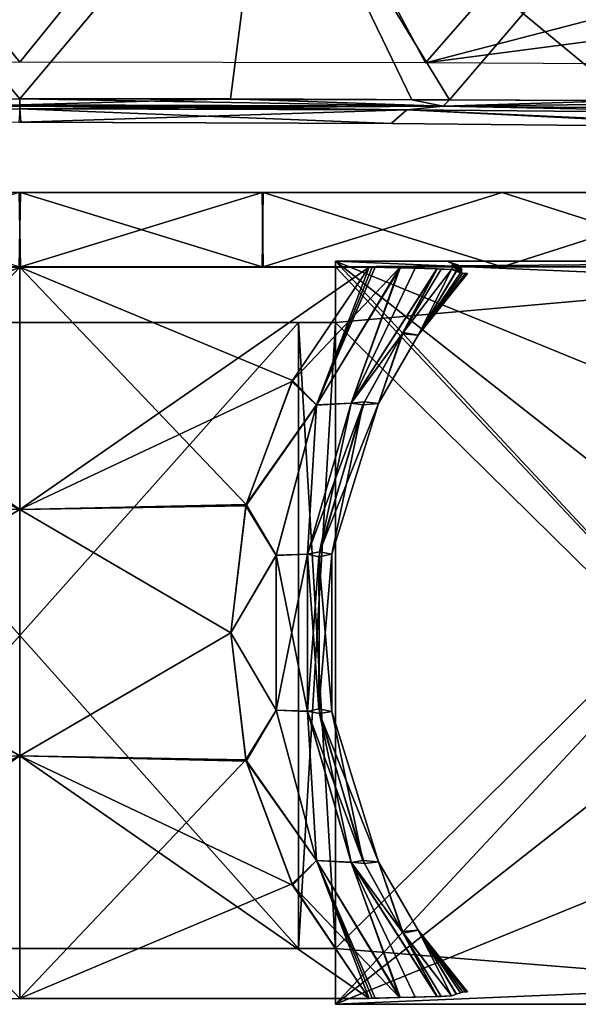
# Model space of a CAD drawing. Header units: millimetres. Extents: x -229 to 223, y -69 to 475.
# Tile 15 of 92: x 0 to 30, y -40 to 13. Entities that reach past the tile are written whole.
import ezdxf

# ---------------------------------------------------------------- set-up
doc = ezdxf.new("R2010")
doc.units = ezdxf.units.MM
doc.header["$LTSCALE"] = 65.185185
for name, color, linetype in [('1', 7, 'CONTINUOUS'), ('11', 7, 'CONTINUOUS'), ('118', 7, 'CONTINUOUS'), ('12', 7, 'CONTINUOUS'), ('138', 7, 'CONTINUOUS'), ('139', 7, 'CONTINUOUS'), ('152', 7, 'CONTINUOUS'), ('171', 7, 'CONTINUOUS'), ('189', 7, 'CONTINUOUS'), ('192', 7, 'CONTINUOUS'), ('193', 7, 'CONTINUOUS'), ('2', 7, 'CONTINUOUS'), ('24', 7, 'CONTINUOUS'), ('25', 7, 'CONTINUOUS'), ('26', 7, 'CONTINUOUS'), ('27', 7, 'CONTINUOUS'), ('28', 7, 'CONTINUOUS'), ('29', 7, 'CONTINUOUS'), ('3', 7, 'CONTINUOUS'), ('30', 7, 'CONTINUOUS'), ('31', 7, 'CONTINUOUS'), ('4', 7, 'CONTINUOUS')]:
    doc.layers.add(name, color=color, linetype=linetype)

msp = doc.modelspace()

# ---------------------------------------------------------------- linework, layer by layer
at = {"layer": '1', "color": 7, "linetype": 'Continuous'}
for points in [[(-107.704, 0, -13.117), (108.5, 0), (-108.5, 0), (-107.704, 0, -13.117)], [(-108.5, 0), (108.5, 0), (107.704, 0, 13.117), (-108.5, 0)], [(-107.707, 0, 13.09), (-108.5, 0), (107.704, 0, 13.117), (-107.707, 0, 13.09)], [(-105.341, 0, 25.988), (-107.707, 0, 13.09), (107.704, 0, 13.117), (-105.341, 0, 25.988)], [(107.707, 0, -13.09), (108.5, 0), (-107.704, 0, -13.117), (107.707, 0, -13.09)], [(105.341, 0, -25.988), (107.707, 0, -13.09), (-107.704, 0, -13.117), (105.341, 0, -25.988)], [(-105.327, 0, -26.043), (105.341, 0, -25.988), (-107.704, 0, -13.117), (-105.327, 0, -26.043)], [(-96.071, 0, 50.424), (-105.341, 0, 25.988), (101.409, 0, 38.577), (-96.071, 0, 50.424)], [(101.409, 0, 38.577), (-105.341, 0, 25.988), (105.327, 0, 26.043), (101.409, 0, 38.577)], [(105.327, 0, 26.043), (-105.341, 0, 25.988), (107.704, 0, 13.117), (105.327, 0, 26.043)], [(-101.409, 0, -38.577), (105.341, 0, -25.988), (-105.327, 0, -26.043), (-101.409, 0, -38.577)], [(96.071, 0, -50.424), (105.341, 0, -25.988), (-101.409, 0, -38.577), (96.071, 0, -50.424)], [(-96.024, 0, -50.513), (96.071, 0, -50.424), (-101.409, 0, -38.577), (-96.024, 0, -50.513)], [(-81.22, 0, 71.94), (-96.071, 0, 50.424), (96.024, 0, 50.513), (-81.22, 0, 71.94)], [(96.024, 0, 50.513), (-96.071, 0, 50.424), (101.409, 0, 38.577), (96.024, 0, 50.513)], [(81.22, 0, -71.94), (96.071, 0, -50.424), (-96.024, 0, -50.513), (81.22, 0, -71.94)], [(-81.161, 0, -72.007), (81.22, 0, -71.94), (-96.024, 0, -50.513), (-81.161, 0, -72.007)], [(-61.642, 0, 89.289), (-81.22, 0, 71.94), (81.161, 0, 72.007), (-61.642, 0, 89.289)], [(81.161, 0, 72.007), (-81.22, 0, 71.94), (96.024, 0, 50.513), (81.161, 0, 72.007)], [(61.642, 0, -89.289), (81.22, 0, -71.94), (-81.161, 0, -72.007), (61.642, 0, -89.289)], [(-61.604, 0, -89.315), (61.642, 0, -89.289), (-81.161, 0, -72.007), (-61.604, 0, -89.315)], [(-38.482, 0, 101.446), (-61.642, 0, 89.289), (38.486, 0, 101.445), (-38.482, 0, 101.446)], [(38.486, 0, 101.445), (-61.642, 0, 89.289), (61.604, 0, 89.315), (38.486, 0, 101.445)], [(61.604, 0, 89.315), (-61.642, 0, 89.289), (81.161, 0, 72.007), (61.604, 0, 89.315)], [(-38.486, 0, -101.445), (61.642, 0, -89.289), (-61.604, 0, -89.315), (-38.486, 0, -101.445)], [(38.482, 0, -101.446), (61.642, 0, -89.289), (-38.486, 0, -101.445), (38.482, 0, -101.446)], [(-13.108, 0, -107.705), (38.482, 0, -101.446), (-38.486, 0, -101.445), (-13.108, 0, -107.705)], [(-25.952, 0, 105.35), (-38.482, 0, 101.446), (13.108, 0, 107.705), (-25.952, 0, 105.35)], [(13.108, 0, 107.705), (-38.482, 0, 101.446), (38.486, 0, 101.445), (13.108, 0, 107.705)], [(-13.048, 0, 107.712), (-25.952, 0, 105.35), (13.108, 0, 107.705), (-13.048, 0, 107.712)], [(25.952, 0, -105.35), (38.482, 0, -101.446), (-13.108, 0, -107.705), (25.952, 0, -105.35)], [(13.048, 0, -107.712), (25.952, 0, -105.35), (-13.108, 0, -107.705), (13.048, 0, -107.712)], [(-0.035, 0, -108.499), (13.048, 0, -107.712), (-13.108, 0, -107.705), (-0.035, 0, -108.499)], [(0.035, 0, 108.499), (-13.048, 0, 107.712), (13.108, 0, 107.705), (0.035, 0, 108.499)]]:
    msp.add_3dface(points, dxfattribs=at)
at = {"layer": '11', "color": 7, "linetype": 'Continuous'}
for points in [[(17, -39.7, -82.75), (17, -36.7, -82.75), (54.25, 0.3, -82.75), (17, -39.7, -82.75)], [(54.25, 0.3, -82.75), (17, -36.7, -82.75), (17, -3, -82.75), (54.25, 0.3, -82.75)], [(50.464, -13.37, -82.75), (17, -39.7, -82.75), (54.25, 0.3, -82.75), (50.464, -13.37, -82.75)], [(17, 0.3, -82.75), (54.25, 0.3, -82.75), (17, 0, -82.75), (17, 0.3, -82.75)], [(17, 0, -82.75), (54.25, 0.3, -82.75), (17, -3, -82.75), (17, 0, -82.75)], [(15, -36.7, -82.75), (-15, -36.7, -82.75), (15, -3, -82.75), (15, -36.7, -82.75)], [(15, -3, -82.75), (-15, -36.7, -82.75), (-15, -3, -82.75), (15, -3, -82.75)], [(17, -36.7, -82.75), (15, -36.7, -82.75), (17, -3, -82.75), (17, -36.7, -82.75)], [(17, -3, -82.75), (15, -36.7, -82.75), (15, -3, -82.75), (17, -3, -82.75)], [(50.464, -26.03, -82.75), (17, -39.7, -82.75), (50.464, -13.37, -82.75), (50.464, -26.03, -82.75)], [(54.25, -38.107, -82.75), (17, -39.7, -82.75), (50.464, -26.03, -82.75), (54.25, -38.107, -82.75)], [(54.25, -39.7, -82.75), (17, -39.7, -82.75), (54.25, -38.107, -82.75), (54.25, -39.7, -82.75)]]:
    msp.add_3dface(points, dxfattribs=at)
at = {"layer": '118', "color": 7, "linetype": 'Continuous'}
for points in [[(13.387, 24.951, 127.014), (32.762, 8.948, 104.525), (39.78, 28.465, 124.192), (13.387, 24.951, 127.014)], [(-13.388, 24.951, 127.014), (-0.001, 9.042, 109.586), (13.387, 24.951, 127.014), (-13.388, 24.951, 127.014)], [(-0.001, 9.042, 109.586), (21.107, 8.982, 107.468), (13.387, 24.951, 127.014), (-0.001, 9.042, 109.586)], [(21.107, 8.982, 107.468), (32.762, 8.948, 104.525), (13.387, 24.951, 127.014), (21.107, 8.982, 107.468)]]:
    msp.add_3dface(points, dxfattribs=at)
at = {"layer": '12', "color": 7, "linetype": 'Continuous'}
for points in [[(17, 0.3, 82.75), (17, 0, 82.75), (54.25, -39.7, 82.75), (17, 0.3, 82.75)], [(54.25, 0.3, 82.75), (17, 0.3, 82.75), (54.25, -1.293, 82.75), (54.25, 0.3, 82.75)], [(54.25, -1.293, 82.75), (17, 0.3, 82.75), (50.464, -13.37, 82.75), (54.25, -1.293, 82.75)], [(50.464, -13.37, 82.75), (17, 0.3, 82.75), (50.464, -26.03, 82.75), (50.464, -13.37, 82.75)], [(50.464, -26.03, 82.75), (17, 0.3, 82.75), (54.25, -39.7, 82.75), (50.464, -26.03, 82.75)], [(17, 0, 82.75), (17, -3, 82.75), (54.25, -39.7, 82.75), (17, 0, 82.75)], [(15, -3, 82.75), (-15, -3, 82.75), (15, -36.7, 82.75), (15, -3, 82.75)], [(15, -36.7, 82.75), (-15, -3, 82.75), (-15, -36.7, 82.75), (15, -36.7, 82.75)], [(17, -3, 82.75), (15, -3, 82.75), (17, -36.7, 82.75), (17, -3, 82.75)], [(17, -36.7, 82.75), (15, -3, 82.75), (15, -36.7, 82.75), (17, -36.7, 82.75)], [(54.25, -39.7, 82.75), (17, -3, 82.75), (17, -36.7, 82.75), (54.25, -39.7, 82.75)], [(17, -39.7, 82.75), (54.25, -39.7, 82.75), (17, -36.7, 82.75), (17, -39.7, 82.75)]]:
    msp.add_3dface(points, dxfattribs=at)
at = {"layer": '138', "color": 7, "linetype": 'Continuous'}
for points in [[(-0.055, 7.783, 82.64), (20.027, 7.715, 80.209), (-0.001, 8.499, 108.27), (-0.055, 7.783, 82.64)], [(-0.001, 8.499, 108.27), (20.027, 7.715, 80.209), (20.837, 8.441, 106.173), (-0.001, 8.499, 108.27)], [(20.027, 7.715, 80.209), (39.635, 7.515, 73.021), (20.837, 8.441, 106.173), (20.027, 7.715, 80.209)], [(40.716, 7.504, 72.632), (41.857, 7.5, 72.5), (20.837, 8.441, 106.173), (40.716, 7.504, 72.632)], [(20.837, 8.441, 106.173), (41.857, 7.5, 72.5), (42.595, 8.254, 99.49), (20.837, 8.441, 106.173)], [(39.635, 7.515, 73.021), (40.716, 7.504, 72.632), (20.837, 8.441, 106.173), (39.635, 7.515, 73.021)]]:
    msp.add_3dface(points, dxfattribs=at)
at = {"layer": '139', "color": 7, "linetype": 'Continuous'}
for points in [[(21.107, 8.982, 107.468), (-0.001, 9.042, 109.586), (22.783, 8.636, 106.622), (21.107, 8.982, 107.468)], [(-0.001, 9.042, 109.586), (-0.001, 8.706, 109.101), (22.783, 8.636, 106.622), (-0.001, 9.042, 109.586)], [(-0.001, 8.65, 108.979), (20.837, 8.441, 106.173), (-0.001, 8.706, 109.101), (-0.001, 8.65, 108.979)], [(-0.001, 8.706, 109.101), (20.837, 8.441, 106.173), (22.783, 8.636, 106.622), (-0.001, 8.706, 109.101)], [(-0.001, 8.499, 108.27), (20.837, 8.441, 106.173), (-0.001, 8.65, 108.979), (-0.001, 8.499, 108.27)], [(20.837, 8.441, 106.173), (42.595, 8.254, 99.49), (22.783, 8.636, 106.622), (20.837, 8.441, 106.173)], [(32.762, 8.948, 104.525), (21.107, 8.982, 107.468), (22.783, 8.636, 106.622), (32.762, 8.948, 104.525)], [(32.762, 8.948, 104.525), (22.783, 8.636, 106.622), (44.58, 8.438, 99.552), (32.762, 8.948, 104.525)], [(22.783, 8.636, 106.622), (42.595, 8.254, 99.49), (44.58, 8.438, 99.552), (22.783, 8.636, 106.622)]]:
    msp.add_3dface(points, dxfattribs=at)
at = {"layer": '152', "color": 7, "linetype": 'Continuous'}
for points in [[(39.097, 30.732, 122.513), (21.831, 10.968, 105.163), (13.158, 27.273, 125.289), (39.097, 30.732, 122.513)], [(42.569, 16.376, 104.489), (21.831, 10.968, 105.163), (39.097, 30.732, 122.513), (42.569, 16.376, 104.489)], [(0, 11.01, 107.445), (-21.82, 10.968, 105.166), (-13.158, 27.273, 125.289), (0, 11.01, 107.445)], [(13.158, 27.273, 125.289), (0, 11.01, 107.445), (-13.158, 27.273, 125.289), (13.158, 27.273, 125.289)], [(21.831, 10.968, 105.163), (0, 11.01, 107.445), (13.158, 27.273, 125.289), (21.831, 10.968, 105.163)], [(42.674, 13.699, 101.613), (21.831, 10.968, 105.163), (42.569, 16.376, 104.489), (42.674, 13.699, 101.613)], [(44, 10.847, 98.126), (21.831, 10.968, 105.163), (42.674, 13.699, 101.613), (44, 10.847, 98.126)]]:
    msp.add_3dface(points, dxfattribs=at)
at = {"layer": '171', "color": 7, "linetype": 'Continuous'}
for points in [[(39.781, 28.465, -124.192), (23.122, 8.979, -107.053), (13.388, 24.951, -127.014), (39.781, 28.465, -124.192)], [(44.473, 8.883, -100.24), (23.122, 8.979, -107.053), (39.781, 28.465, -124.192), (44.473, 8.883, -100.24)], [(0.001, 9.042, -109.586), (-21.107, 8.982, -107.468), (-13.387, 24.951, -127.014), (0.001, 9.042, -109.586)], [(13.388, 24.951, -127.014), (0.001, 9.042, -109.586), (-13.387, 24.951, -127.014), (13.388, 24.951, -127.014)], [(11.334, 9.036, -108.988), (0.001, 9.042, -109.586), (13.388, 24.951, -127.014), (11.334, 9.036, -108.988)], [(23.122, 8.979, -107.053), (11.334, 9.036, -108.988), (13.388, 24.951, -127.014), (23.122, 8.979, -107.053)]]:
    msp.add_3dface(points, dxfattribs=at)
at = {"layer": '189', "color": 7, "linetype": 'Continuous'}
for points in [[(0.001, 8.499, -108.27), (-20.027, 7.715, -80.209), (-20.837, 8.441, -106.173), (0.001, 8.499, -108.27)], [(0.055, 7.783, -82.64), (-20.027, 7.715, -80.209), (0.001, 8.499, -108.27), (0.055, 7.783, -82.64)], [(20.827, 8.441, -106.176), (0.055, 7.783, -82.64), (0.001, 8.499, -108.27), (20.827, 8.441, -106.176)], [(19.983, 7.716, -80.217), (0.055, 7.783, -82.64), (20.827, 8.441, -106.176), (19.983, 7.716, -80.217)], [(39.635, 7.515, -73.021), (19.983, 7.716, -80.217), (20.827, 8.441, -106.176), (39.635, 7.515, -73.021)], [(42.585, 8.254, -99.495), (39.635, 7.515, -73.021), (20.827, 8.441, -106.176), (42.585, 8.254, -99.495)]]:
    msp.add_3dface(points, dxfattribs=at)
at = {"layer": '192', "color": 7, "linetype": 'Continuous'}
for points in [[(-21.107, 8.982, -107.468), (0.001, 9.042, -109.586), (-22.783, 8.636, -106.622), (-21.107, 8.982, -107.468)], [(0.001, 9.042, -109.586), (0.001, 8.706, -109.101), (-22.783, 8.636, -106.622), (0.001, 9.042, -109.586)], [(0.001, 8.706, -109.101), (-20.837, 8.441, -106.173), (-22.783, 8.636, -106.622), (0.001, 8.706, -109.101)], [(0.001, 8.65, -108.979), (-20.837, 8.441, -106.173), (0.001, 8.706, -109.101), (0.001, 8.65, -108.979)], [(0.001, 8.499, -108.27), (-20.837, 8.441, -106.173), (0.001, 8.65, -108.979), (0.001, 8.499, -108.27)]]:
    msp.add_3dface(points, dxfattribs=at)
at = {"layer": '193', "color": 7, "linetype": 'Continuous'}
for points in [[(0.001, 9.042, -109.586), (11.334, 9.036, -108.988), (0.001, 8.706, -109.101), (0.001, 9.042, -109.586)], [(0.001, 8.706, -109.101), (11.334, 9.036, -108.988), (22.786, 8.636, -106.621), (0.001, 8.706, -109.101)], [(11.334, 9.036, -108.988), (23.122, 8.979, -107.053), (22.786, 8.636, -106.621), (11.334, 9.036, -108.988)], [(0.001, 8.65, -108.979), (0.001, 8.706, -109.101), (22.786, 8.636, -106.621), (0.001, 8.65, -108.979)], [(0.001, 8.499, -108.27), (0.001, 8.65, -108.979), (22.786, 8.636, -106.621), (0.001, 8.499, -108.27)], [(20.827, 8.441, -106.176), (0.001, 8.499, -108.27), (22.786, 8.636, -106.621), (20.827, 8.441, -106.176)], [(42.585, 8.254, -99.495), (20.827, 8.441, -106.176), (22.786, 8.636, -106.621), (42.585, 8.254, -99.495)], [(23.122, 8.979, -107.053), (44.473, 8.883, -100.24), (22.786, 8.636, -106.621), (23.122, 8.979, -107.053)], [(22.786, 8.636, -106.621), (44.473, 8.883, -100.24), (44.582, 8.439, -99.552), (22.786, 8.636, -106.621)], [(42.585, 8.254, -99.495), (22.786, 8.636, -106.621), (44.582, 8.439, -99.552), (42.585, 8.254, -99.495)]]:
    msp.add_3dface(points, dxfattribs=at)
at = {"layer": '2', "color": 7, "linetype": 'Continuous'}
for points in [[(0.035, 4, -108.499), (-0.035, 0, -108.499), (-13.048, 4, -107.712), (0.035, 4, -108.499)], [(13.048, 0, -107.712), (-0.035, 0, -108.499), (0.035, 4, -108.499), (13.048, 0, -107.712)], [(13.108, 4, -107.705), (13.048, 0, -107.712), (0.035, 4, -108.499), (13.108, 4, -107.705)], [(25.952, 0, -105.35), (13.048, 0, -107.712), (13.108, 4, -107.705), (25.952, 0, -105.35)], [(38.486, 4, -101.445), (25.952, 0, -105.35), (13.108, 4, -107.705), (38.486, 4, -101.445)], [(38.482, 0, -101.446), (25.952, 0, -105.35), (38.486, 4, -101.445), (38.482, 0, -101.446)]]:
    msp.add_3dface(points, dxfattribs=at)
at = {"layer": '24', "color": 7, "linetype": 'Continuous'}
for points in [[(-14.651, -6.186, -103.957), (-18.8, -0.021, -104.711), (0, -13.071, -104.05), (-14.651, -6.186, -103.957)], [(0, -13.071, -104.05), (-18.8, -0.021, -104.711), (0, -0.021, -106.384), (0, -13.071, -104.05)], [(0, -13.071, -104.05), (0, -0.021, -106.384), (12.187, -12.791, -103.36), (0, -13.071, -104.05)], [(0, -0.021, -106.384), (18.8, -0.021, -104.711), (14.684, -6.122, -103.964), (0, -0.021, -106.384)], [(12.187, -12.791, -103.36), (0, -0.021, -106.384), (14.684, -6.122, -103.964), (12.187, -12.791, -103.36)], [(-12.169, -12.862, -103.355), (-14.651, -6.186, -103.957), (0, -13.071, -104.05), (-12.169, -12.862, -103.355)], [(-11.355, -19.7, -103.134), (-12.169, -12.862, -103.355), (0, -13.071, -104.05), (-11.355, -19.7, -103.134)], [(0, -26.329, -104.05), (-11.355, -19.7, -103.134), (0, -13.071, -104.05), (0, -26.329, -104.05)], [(11.355, -19.7, -103.134), (0, -13.071, -104.05), (12.187, -12.791, -103.36), (11.355, -19.7, -103.134)], [(0, -26.329, -104.05), (0, -13.071, -104.05), (11.355, -19.7, -103.134), (0, -26.329, -104.05)], [(-12.171, -26.545, -103.356), (-11.355, -19.7, -103.134), (0, -26.329, -104.05), (-12.171, -26.545, -103.356)], [(12.188, -26.614, -103.36), (0, -26.329, -104.05), (11.355, -19.7, -103.134), (12.188, -26.614, -103.36)], [(0, -39.379, -106.384), (-12.171, -26.545, -103.356), (0, -26.329, -104.05), (0, -39.379, -106.384)], [(0, -39.379, -106.384), (0, -26.329, -104.05), (18.8, -39.379, -104.711), (0, -39.379, -106.384)], [(18.8, -39.379, -104.711), (0, -26.329, -104.05), (14.686, -33.282, -103.965), (18.8, -39.379, -104.711)], [(14.686, -33.282, -103.965), (0, -26.329, -104.05), (12.188, -26.614, -103.36), (14.686, -33.282, -103.965)]]:
    msp.add_3dface(points, dxfattribs=at)
at = {"layer": '25', "color": 7, "linetype": 'Continuous'}
for points in [[(14.684, -6.122, -103.964), (18.8, -0.021, -104.711), (15.975, -7.441, -103.186), (14.684, -6.122, -103.964)], [(15.975, -7.441, -103.186), (18.8, -0.021, -104.711), (18.967, -0.026, -104.677), (15.975, -7.441, -103.186)], [(19.133, -0.03, -104.64), (15.975, -7.441, -103.186), (18.967, -0.026, -104.677), (19.133, -0.03, -104.64)], [(20.468, -0.064, -104.171), (15.975, -7.441, -103.186), (19.133, -0.03, -104.64), (20.468, -0.064, -104.171)], [(20.468, -0.064, -104.171), (17.833, -7.341, -101.499), (15.975, -7.441, -103.186), (20.468, -0.064, -104.171)], [(21.285, -0.084, -103.7), (17.833, -7.341, -101.499), (20.468, -0.064, -104.171), (21.285, -0.084, -103.7)], [(22.452, -0.117, -102.585), (17.833, -7.341, -101.499), (21.285, -0.084, -103.7), (22.452, -0.117, -102.585)], [(17.833, -7.341, -101.499), (22.452, -0.117, -102.585), (20.582, -3.616, -99.886), (17.833, -7.341, -101.499)], [(22.452, -0.117, -102.585), (22.672, -0.122, -102.261), (20.582, -3.616, -99.886), (22.452, -0.117, -102.585)], [(22.672, -0.122, -102.261), (23.242, -0.151, -100.433), (20.582, -3.616, -99.886), (22.672, -0.122, -102.261)], [(18.472, -7.439, -99.301), (17.833, -7.341, -101.499), (20.582, -3.616, -99.886), (18.472, -7.439, -99.301)], [(12.187, -12.791, -103.36), (14.684, -6.122, -103.964), (15.975, -7.441, -103.186), (12.187, -12.791, -103.36)], [(15.48, -15.469, -100.7), (17.833, -7.341, -101.499), (18.472, -7.439, -99.301), (15.48, -15.469, -100.7)], [(17.833, -7.341, -101.499), (15.48, -15.469, -100.7), (15.975, -7.441, -103.186), (17.833, -7.341, -101.499)], [(12.187, -12.791, -103.36), (15.975, -7.441, -103.186), (13.793, -15.532, -102.465), (12.187, -12.791, -103.36)], [(15.975, -7.441, -103.186), (15.48, -15.469, -100.7), (13.793, -15.532, -102.465), (15.975, -7.441, -103.186)], [(16.088, -15.612, -98.489), (15.48, -15.469, -100.7), (18.472, -7.439, -99.301), (16.088, -15.612, -98.489)], [(11.355, -19.7, -103.134), (12.187, -12.791, -103.36), (13.793, -15.532, -102.465), (11.355, -19.7, -103.134)], [(11.355, -19.7, -103.134), (13.793, -15.532, -102.465), (13.793, -23.865, -102.465), (11.355, -19.7, -103.134)], [(15.48, -15.469, -100.7), (15.479, -23.924, -100.7), (13.793, -15.532, -102.465), (15.48, -15.469, -100.7)], [(13.793, -15.532, -102.465), (15.479, -23.924, -100.7), (13.793, -23.865, -102.465), (13.793, -15.532, -102.465)], [(15.479, -23.924, -100.7), (15.48, -15.469, -100.7), (16.088, -15.612, -98.489), (15.479, -23.924, -100.7)], [(16.126, -24.05, -98.503), (15.479, -23.924, -100.7), (16.088, -15.612, -98.489), (16.126, -24.05, -98.503)], [(12.188, -26.614, -103.36), (11.355, -19.7, -103.134), (13.793, -23.865, -102.465), (12.188, -26.614, -103.36)], [(12.188, -26.614, -103.36), (13.793, -23.865, -102.465), (15.973, -31.956, -103.186), (12.188, -26.614, -103.36)], [(13.793, -23.865, -102.465), (15.479, -23.924, -100.7), (15.973, -31.956, -103.186), (13.793, -23.865, -102.465)], [(17.83, -32.053, -101.498), (15.479, -23.924, -100.7), (16.126, -24.05, -98.503), (17.83, -32.053, -101.498)], [(15.479, -23.924, -100.7), (17.83, -32.053, -101.498), (15.973, -31.956, -103.186), (15.479, -23.924, -100.7)], [(18.547, -32.122, -99.324), (17.83, -32.053, -101.498), (16.126, -24.05, -98.503), (18.547, -32.122, -99.324)], [(14.686, -33.282, -103.965), (12.188, -26.614, -103.36), (15.973, -31.956, -103.186), (14.686, -33.282, -103.965)], [(14.686, -33.282, -103.965), (15.973, -31.956, -103.186), (20.428, -39.337, -104.19), (14.686, -33.282, -103.965)], [(15.973, -31.956, -103.186), (17.83, -32.053, -101.498), (20.428, -39.337, -104.19), (15.973, -31.956, -103.186)], [(22.455, -39.283, -102.58), (17.83, -32.053, -101.498), (20.636, -35.867, -99.899), (22.455, -39.283, -102.58)], [(17.83, -32.053, -101.498), (22.455, -39.283, -102.58), (20.428, -39.337, -104.19), (17.83, -32.053, -101.498)], [(20.636, -35.867, -99.899), (17.83, -32.053, -101.498), (18.547, -32.122, -99.324), (20.636, -35.867, -99.899)], [(18.8, -39.379, -104.711), (14.686, -33.282, -103.965), (20.428, -39.337, -104.19), (18.8, -39.379, -104.711)], [(23.242, -39.249, -100.433), (22.455, -39.283, -102.58), (20.636, -35.867, -99.899), (23.242, -39.249, -100.433)], [(18.8, -39.379, -104.711), (20.428, -39.337, -104.19), (18.967, -39.374, -104.677), (18.8, -39.379, -104.711)], [(18.967, -39.374, -104.677), (20.428, -39.337, -104.19), (19.133, -39.37, -104.64), (18.967, -39.374, -104.677)], [(20.428, -39.337, -104.19), (22.455, -39.283, -102.58), (21.364, -39.313, -103.643), (20.428, -39.337, -104.19)], [(22.717, -39.276, -102.185), (22.455, -39.283, -102.58), (23.242, -39.249, -100.433), (22.717, -39.276, -102.185)]]:
    msp.add_3dface(points, dxfattribs=at)
at = {"layer": '26', "color": 7, "linetype": 'Continuous'}
for points in [[(23.289, 0.179, -94.971), (23.616, 0.085, -89.758), (23.05, 0.267, -100.418), (23.289, 0.179, -94.971)], [(23.05, 0.267, -100.418), (23.616, 0.085, -89.758), (23.189, 0.229, -100.425), (23.05, 0.267, -100.418)], [(23.616, 0.085, -89.758), (23.702, 0.034, -89.763), (23.189, 0.229, -100.425), (23.616, 0.085, -89.758)], [(23.189, 0.229, -100.425), (23.702, 0.034, -89.763), (23.284, 0.122, -100.431), (23.189, 0.229, -100.425)], [(23.702, 0.034, -89.763), (23.783, -0.141, -89.769), (23.284, 0.122, -100.431), (23.702, 0.034, -89.763)], [(23.284, 0.122, -100.431), (23.783, -0.141, -89.769), (23.304, -0.02, -100.434), (23.284, 0.122, -100.431)], [(23.519, 0.099, -89.754), (23.616, 0.085, -89.758), (23.289, 0.179, -94.971), (23.519, 0.099, -89.754)], [(23.768, -0.237, -89.77), (23.242, -0.151, -100.433), (23.304, -0.02, -100.434), (23.768, -0.237, -89.77)], [(23.242, -0.151, -100.433), (23.768, -0.237, -89.77), (23.484, -0.239, -94.966), (23.242, -0.151, -100.433)], [(23.783, -0.141, -89.769), (23.768, -0.237, -89.77), (23.304, -0.02, -100.434), (23.783, -0.141, -89.769)], [(23.768, -0.237, -89.77), (23.718, -0.32, -89.769), (23.484, -0.239, -94.966), (23.768, -0.237, -89.77)]]:
    msp.add_3dface(points, dxfattribs=at)
at = {"layer": '27', "color": 7, "linetype": 'Continuous'}
for points in [[(20.582, -3.616, -99.886), (23.242, -0.151, -100.433), (21.435, -3.689, -82.75), (20.582, -3.616, -99.886)], [(23.242, -0.151, -100.433), (23.484, -0.239, -94.966), (21.435, -3.689, -82.75), (23.242, -0.151, -100.433)], [(23.484, -0.239, -94.966), (23.718, -0.32, -89.769), (21.435, -3.689, -82.75), (23.484, -0.239, -94.966)], [(23.718, -0.32, -89.769), (23.848, -0.352, -87.059), (21.435, -3.689, -82.75), (23.718, -0.32, -89.769)], [(23.848, -0.352, -87.059), (23.99, -0.366, -84.474), (21.435, -3.689, -82.75), (23.848, -0.352, -87.059)], [(24.041, -0.366, -83.612), (24.092, -0.367, -82.75), (21.435, -3.689, -82.75), (24.041, -0.366, -83.612)], [(23.99, -0.366, -84.474), (24.041, -0.366, -83.612), (21.435, -3.689, -82.75), (23.99, -0.366, -84.474)], [(18.472, -7.439, -99.301), (20.582, -3.616, -99.886), (19.306, -7.368, -82.75), (18.472, -7.439, -99.301)], [(19.306, -7.368, -82.75), (20.582, -3.616, -99.886), (21.435, -3.689, -82.75), (19.306, -7.368, -82.75)], [(16.804, -15.464, -82.75), (18.472, -7.439, -99.301), (19.306, -7.368, -82.75), (16.804, -15.464, -82.75)], [(16.088, -15.612, -98.489), (18.472, -7.439, -99.301), (16.804, -15.464, -82.75), (16.088, -15.612, -98.489)], [(16.804, -23.936, -82.75), (16.088, -15.612, -98.489), (16.804, -15.464, -82.75), (16.804, -23.936, -82.75)], [(16.126, -24.05, -98.503), (16.088, -15.612, -98.489), (16.804, -23.936, -82.75), (16.126, -24.05, -98.503)], [(19.306, -32.031, -82.75), (16.126, -24.05, -98.503), (16.804, -23.936, -82.75), (19.306, -32.031, -82.75)], [(18.547, -32.122, -99.324), (16.126, -24.05, -98.503), (19.306, -32.031, -82.75), (18.547, -32.122, -99.324)], [(20.636, -35.867, -99.899), (18.547, -32.122, -99.324), (19.306, -32.031, -82.75), (20.636, -35.867, -99.899)], [(21.435, -35.711, -82.75), (20.636, -35.867, -99.899), (19.306, -32.031, -82.75), (21.435, -35.711, -82.75)], [(23.242, -39.249, -100.433), (20.636, -35.867, -99.899), (21.435, -35.711, -82.75), (23.242, -39.249, -100.433)], [(23.496, -39.157, -94.698), (23.242, -39.249, -100.433), (21.435, -35.711, -82.75), (23.496, -39.157, -94.698)], [(23.718, -39.08, -89.769), (23.496, -39.157, -94.698), (21.435, -35.711, -82.75), (23.718, -39.08, -89.769)], [(23.848, -39.048, -87.058), (23.718, -39.08, -89.769), (21.435, -35.711, -82.75), (23.848, -39.048, -87.058)], [(23.99, -39.034, -84.474), (23.848, -39.048, -87.058), (21.435, -35.711, -82.75), (23.99, -39.034, -84.474)], [(24.041, -39.034, -83.612), (23.99, -39.034, -84.474), (21.435, -35.711, -82.75), (24.041, -39.034, -83.612)], [(24.092, -39.033, -82.75), (24.041, -39.034, -83.612), (21.435, -35.711, -82.75), (24.092, -39.033, -82.75)]]:
    msp.add_3dface(points, dxfattribs=at)
at = {"layer": '28', "color": 7, "linetype": 'Continuous'}
for points in [[(21.435, -3.689, 82.75), (23.242, -0.151, 100.433), (20.636, -3.533, 99.899), (21.435, -3.689, 82.75)], [(23.496, -0.243, 94.698), (23.242, -0.151, 100.433), (21.435, -3.689, 82.75), (23.496, -0.243, 94.698)], [(23.718, -0.32, 89.769), (23.496, -0.243, 94.698), (21.435, -3.689, 82.75), (23.718, -0.32, 89.769)], [(23.839, -0.351, 87.234), (23.718, -0.32, 89.769), (21.435, -3.689, 82.75), (23.839, -0.351, 87.234)], [(23.99, -0.366, 84.474), (23.839, -0.351, 87.234), (21.435, -3.689, 82.75), (23.99, -0.366, 84.474)], [(24.041, -0.366, 83.612), (23.99, -0.366, 84.474), (21.435, -3.689, 82.75), (24.041, -0.366, 83.612)], [(24.092, -0.367, 82.75), (24.041, -0.366, 83.612), (21.435, -3.689, 82.75), (24.092, -0.367, 82.75)], [(18.547, -7.278, 99.324), (19.306, -7.369, 82.75), (20.636, -3.533, 99.899), (18.547, -7.278, 99.324)], [(19.306, -7.369, 82.75), (21.435, -3.689, 82.75), (20.636, -3.533, 99.899), (19.306, -7.369, 82.75)], [(16.126, -15.35, 98.503), (19.306, -7.369, 82.75), (18.547, -7.278, 99.324), (16.126, -15.35, 98.503)], [(16.804, -15.464, 82.75), (19.306, -7.369, 82.75), (16.126, -15.35, 98.503), (16.804, -15.464, 82.75)], [(16.088, -23.788, 98.489), (16.804, -15.464, 82.75), (16.126, -15.35, 98.503), (16.088, -23.788, 98.489)], [(16.804, -23.936, 82.75), (16.804, -15.464, 82.75), (16.088, -23.788, 98.489), (16.804, -23.936, 82.75)], [(18.472, -31.961, 99.301), (16.804, -23.936, 82.75), (16.088, -23.788, 98.489), (18.472, -31.961, 99.301)], [(19.306, -32.032, 82.75), (16.804, -23.936, 82.75), (18.472, -31.961, 99.301), (19.306, -32.032, 82.75)], [(20.582, -35.784, 99.886), (19.306, -32.032, 82.75), (18.472, -31.961, 99.301), (20.582, -35.784, 99.886)], [(21.435, -35.711, 82.75), (19.306, -32.032, 82.75), (20.582, -35.784, 99.886), (21.435, -35.711, 82.75)], [(23.242, -39.249, 100.433), (21.435, -35.711, 82.75), (20.582, -35.784, 99.886), (23.242, -39.249, 100.433)], [(24.092, -39.033, 82.75), (21.435, -35.711, 82.75), (24.041, -39.034, 83.612), (24.092, -39.033, 82.75)], [(24.041, -39.034, 83.612), (21.435, -35.711, 82.75), (23.99, -39.034, 84.474), (24.041, -39.034, 83.612)], [(23.99, -39.034, 84.474), (21.435, -35.711, 82.75), (23.84, -39.049, 87.229), (23.99, -39.034, 84.474)], [(23.84, -39.049, 87.229), (21.435, -35.711, 82.75), (23.718, -39.08, 89.769), (23.84, -39.049, 87.229)], [(23.718, -39.08, 89.769), (21.435, -35.711, 82.75), (23.484, -39.161, 94.966), (23.718, -39.08, 89.769)], [(23.484, -39.161, 94.966), (21.435, -35.711, 82.75), (23.242, -39.249, 100.433), (23.484, -39.161, 94.966)]]:
    msp.add_3dface(points, dxfattribs=at)
at = {"layer": '29', "color": 7, "linetype": 'Continuous'}
for points in [[(23.05, 0.267, 100.418), (23.189, 0.229, 100.425), (23.289, 0.179, 94.97), (23.05, 0.267, 100.418)], [(23.189, 0.229, 100.425), (23.284, 0.122, 100.43), (23.691, 0.043, 89.762), (23.189, 0.229, 100.425)], [(23.289, 0.179, 94.97), (23.189, 0.229, 100.425), (23.519, 0.099, 89.754), (23.289, 0.179, 94.97)], [(23.519, 0.099, 89.754), (23.189, 0.229, 100.425), (23.691, 0.043, 89.762), (23.519, 0.099, 89.754)], [(23.284, 0.122, 100.43), (23.304, -0.02, 100.434), (23.782, -0.124, 89.769), (23.284, 0.122, 100.43)], [(23.691, 0.043, 89.762), (23.284, 0.122, 100.43), (23.782, -0.124, 89.769), (23.691, 0.043, 89.762)], [(23.304, -0.02, 100.434), (23.242, -0.151, 100.433), (23.772, -0.226, 89.77), (23.304, -0.02, 100.434)], [(23.242, -0.151, 100.433), (23.496, -0.243, 94.698), (23.772, -0.226, 89.77), (23.242, -0.151, 100.433)], [(23.782, -0.124, 89.769), (23.304, -0.02, 100.434), (23.772, -0.226, 89.77), (23.782, -0.124, 89.769)], [(23.496, -0.243, 94.698), (23.718, -0.32, 89.769), (23.772, -0.226, 89.77), (23.496, -0.243, 94.698)]]:
    msp.add_3dface(points, dxfattribs=at)
at = {"layer": '3', "color": 7, "linetype": 'Continuous'}
for points in [[(-13.048, 0, 107.712), (0.035, 0, 108.499), (-0.035, 4, 108.499), (-13.048, 0, 107.712)], [(-0.035, 4, 108.499), (0.035, 0, 108.499), (13.048, 4, 107.712), (-0.035, 4, 108.499)], [(0.035, 0, 108.499), (13.108, 0, 107.705), (13.048, 4, 107.712), (0.035, 0, 108.499)], [(13.048, 4, 107.712), (13.108, 0, 107.705), (25.952, 4, 105.35), (13.048, 4, 107.712)], [(13.108, 0, 107.705), (38.486, 0, 101.445), (25.952, 4, 105.35), (13.108, 0, 107.705)], [(25.952, 4, 105.35), (38.486, 0, 101.445), (38.482, 4, 101.446), (25.952, 4, 105.35)]]:
    msp.add_3dface(points, dxfattribs=at)
at = {"layer": '30', "color": 7, "linetype": 'Continuous'}
for points in [[(20.429, -0.063, 104.19), (18.8, -0.021, 104.711), (14.651, -6.186, 103.957), (20.429, -0.063, 104.19)], [(15.973, -7.444, 103.186), (20.429, -0.063, 104.19), (14.651, -6.186, 103.957), (15.973, -7.444, 103.186)], [(20.429, -0.063, 104.19), (15.973, -7.444, 103.186), (17.83, -7.347, 101.498), (20.429, -0.063, 104.19)], [(20.429, -0.063, 104.19), (17.83, -7.347, 101.498), (22.455, -0.117, 102.581), (20.429, -0.063, 104.19)], [(17.83, -7.347, 101.498), (20.636, -3.533, 99.899), (22.455, -0.117, 102.581), (17.83, -7.347, 101.498)], [(18.967, -0.026, 104.677), (18.8, -0.021, 104.711), (20.429, -0.063, 104.19), (18.967, -0.026, 104.677)], [(19.133, -0.03, 104.64), (18.967, -0.026, 104.677), (20.429, -0.063, 104.19), (19.133, -0.03, 104.64)], [(20.429, -0.063, 104.19), (22.455, -0.117, 102.581), (21.364, -0.087, 103.643), (20.429, -0.063, 104.19)], [(20.636, -3.533, 99.899), (23.242, -0.151, 100.433), (22.455, -0.117, 102.581), (20.636, -3.533, 99.899)], [(22.455, -0.117, 102.581), (23.242, -0.151, 100.433), (22.717, -0.124, 102.185), (22.455, -0.117, 102.581)], [(18.547, -7.278, 99.324), (20.636, -3.533, 99.899), (17.83, -7.347, 101.498), (18.547, -7.278, 99.324)], [(12.169, -12.862, 103.355), (15.973, -7.444, 103.186), (14.651, -6.186, 103.957), (12.169, -12.862, 103.355)], [(15.479, -15.476, 100.7), (16.126, -15.35, 98.503), (17.83, -7.347, 101.498), (15.479, -15.476, 100.7)], [(15.973, -7.444, 103.186), (15.479, -15.476, 100.7), (17.83, -7.347, 101.498), (15.973, -7.444, 103.186)], [(16.126, -15.35, 98.503), (18.547, -7.278, 99.324), (17.83, -7.347, 101.498), (16.126, -15.35, 98.503)], [(13.793, -15.535, 102.465), (15.973, -7.444, 103.186), (12.169, -12.862, 103.355), (13.793, -15.535, 102.465)], [(15.973, -7.444, 103.186), (13.793, -15.535, 102.465), (15.479, -15.476, 100.7), (15.973, -7.444, 103.186)], [(11.355, -19.7, 103.134), (13.793, -15.535, 102.465), (12.169, -12.862, 103.355), (11.355, -19.7, 103.134)], [(16.088, -23.788, 98.489), (16.126, -15.35, 98.503), (15.479, -15.476, 100.7), (16.088, -23.788, 98.489)], [(13.793, -23.868, 102.465), (13.793, -15.535, 102.465), (11.355, -19.7, 103.134), (13.793, -23.868, 102.465)], [(13.793, -15.535, 102.465), (13.793, -23.868, 102.465), (15.479, -15.476, 100.7), (13.793, -15.535, 102.465)], [(13.793, -23.868, 102.465), (15.48, -23.931, 100.7), (15.479, -15.476, 100.7), (13.793, -23.868, 102.465)], [(15.48, -23.931, 100.7), (16.088, -23.788, 98.489), (15.479, -15.476, 100.7), (15.48, -23.931, 100.7)], [(12.171, -26.545, 103.356), (13.793, -23.868, 102.465), (11.355, -19.7, 103.134), (12.171, -26.545, 103.356)], [(18.472, -31.961, 99.301), (16.088, -23.788, 98.489), (15.48, -23.931, 100.7), (18.472, -31.961, 99.301)], [(15.975, -31.959, 103.186), (13.793, -23.868, 102.465), (12.171, -26.545, 103.356), (15.975, -31.959, 103.186)], [(13.793, -23.868, 102.465), (15.975, -31.959, 103.186), (15.48, -23.931, 100.7), (13.793, -23.868, 102.465)], [(17.833, -32.059, 101.499), (18.472, -31.961, 99.301), (15.48, -23.931, 100.7), (17.833, -32.059, 101.499)], [(15.975, -31.959, 103.186), (17.833, -32.059, 101.499), (15.48, -23.931, 100.7), (15.975, -31.959, 103.186)], [(14.654, -33.22, 103.958), (15.975, -31.959, 103.186), (12.171, -26.545, 103.356), (14.654, -33.22, 103.958)], [(18.8, -39.379, 104.711), (15.975, -31.959, 103.186), (14.654, -33.22, 103.958), (18.8, -39.379, 104.711)], [(20.468, -39.336, 104.171), (15.975, -31.959, 103.186), (19.133, -39.37, 104.64), (20.468, -39.336, 104.171)], [(15.975, -31.959, 103.186), (20.468, -39.336, 104.171), (17.833, -32.059, 101.499), (15.975, -31.959, 103.186)], [(19.133, -39.37, 104.64), (15.975, -31.959, 103.186), (18.967, -39.374, 104.677), (19.133, -39.37, 104.64)], [(18.967, -39.374, 104.677), (15.975, -31.959, 103.186), (18.8, -39.379, 104.711), (18.967, -39.374, 104.677)], [(20.582, -35.784, 99.886), (18.472, -31.961, 99.301), (17.833, -32.059, 101.499), (20.582, -35.784, 99.886)], [(22.452, -39.283, 102.585), (20.582, -35.784, 99.886), (17.833, -32.059, 101.499), (22.452, -39.283, 102.585)], [(17.833, -32.059, 101.499), (20.468, -39.336, 104.171), (21.285, -39.316, 103.7), (17.833, -32.059, 101.499)], [(22.452, -39.283, 102.585), (17.833, -32.059, 101.499), (21.285, -39.316, 103.7), (22.452, -39.283, 102.585)], [(23.242, -39.249, 100.433), (20.582, -35.784, 99.886), (22.672, -39.278, 102.261), (23.242, -39.249, 100.433)], [(22.672, -39.278, 102.261), (20.582, -35.784, 99.886), (22.452, -39.283, 102.585), (22.672, -39.278, 102.261)]]:
    msp.add_3dface(points, dxfattribs=at)
at = {"layer": '31', "color": 7, "linetype": 'Continuous'}
for points in [[(0, -0.021, 106.384), (-18.8, -0.021, 104.711), (-14.684, -6.122, 103.964), (0, -0.021, 106.384)], [(-12.187, -12.791, 103.36), (0, -0.021, 106.384), (-14.684, -6.122, 103.964), (-12.187, -12.791, 103.36)], [(0, -13.071, 104.05), (0, -0.021, 106.384), (-12.187, -12.791, 103.36), (0, -13.071, 104.05)], [(14.651, -6.186, 103.957), (18.8, -0.021, 104.711), (0, -13.071, 104.05), (14.651, -6.186, 103.957)], [(0, -13.071, 104.05), (18.8, -0.021, 104.711), (0, -0.021, 106.384), (0, -13.071, 104.05)], [(12.169, -12.862, 103.355), (14.651, -6.186, 103.957), (0, -13.071, 104.05), (12.169, -12.862, 103.355)], [(-11.355, -19.7, 103.134), (0, -13.071, 104.05), (-12.187, -12.791, 103.36), (-11.355, -19.7, 103.134)], [(0, -26.329, 104.05), (0, -13.071, 104.05), (-11.355, -19.7, 103.134), (0, -26.329, 104.05)], [(11.355, -19.7, 103.134), (12.169, -12.862, 103.355), (0, -13.071, 104.05), (11.355, -19.7, 103.134)], [(0, -26.329, 104.05), (11.355, -19.7, 103.134), (0, -13.071, 104.05), (0, -26.329, 104.05)], [(-12.188, -26.614, 103.36), (0, -26.329, 104.05), (-11.355, -19.7, 103.134), (-12.188, -26.614, 103.36)], [(12.171, -26.545, 103.356), (11.355, -19.7, 103.134), (0, -26.329, 104.05), (12.171, -26.545, 103.356)], [(0, -39.379, 106.384), (0, -26.329, 104.05), (-18.8, -39.379, 104.711), (0, -39.379, 106.384)], [(-18.8, -39.379, 104.711), (0, -26.329, 104.05), (-14.686, -33.282, 103.965), (-18.8, -39.379, 104.711)], [(-14.686, -33.282, 103.965), (0, -26.329, 104.05), (-12.188, -26.614, 103.36), (-14.686, -33.282, 103.965)], [(0, -39.379, 106.384), (12.171, -26.545, 103.356), (0, -26.329, 104.05), (0, -39.379, 106.384)], [(14.654, -33.22, 103.958), (12.171, -26.545, 103.356), (0, -39.379, 106.384), (14.654, -33.22, 103.958)], [(18.8, -39.379, 104.711), (14.654, -33.22, 103.958), (0, -39.379, 106.384), (18.8, -39.379, 104.711)]]:
    msp.add_3dface(points, dxfattribs=at)
at = {"layer": '4', "color": 7, "linetype": 'Continuous'}
for points in [[(108.5, 4), (107.704, 4, -13.117), (-108.5, 4), (108.5, 4)], [(108.5, 4), (-108.5, 4), (-107.704, 4, 13.117), (108.5, 4)], [(107.704, 4, -13.117), (-107.707, 4, -13.09), (-108.5, 4), (107.704, 4, -13.117)], [(107.704, 4, -13.117), (-105.341, 4, -25.988), (-107.707, 4, -13.09), (107.704, 4, -13.117)], [(108.5, 4), (-107.704, 4, 13.117), (107.707, 4, 13.09), (108.5, 4)], [(-107.704, 4, 13.117), (-105.327, 4, 26.043), (105.341, 4, 25.988), (-107.704, 4, 13.117)], [(-107.704, 4, 13.117), (105.341, 4, 25.988), (107.707, 4, 13.09), (-107.704, 4, 13.117)], [(107.704, 4, -13.117), (105.327, 4, -26.043), (-105.341, 4, -25.988), (107.704, 4, -13.117)], [(105.327, 4, -26.043), (101.409, 4, -38.577), (-105.341, 4, -25.988), (105.327, 4, -26.043)], [(101.409, 4, -38.577), (-96.071, 4, -50.424), (-105.341, 4, -25.988), (101.409, 4, -38.577)], [(-105.327, 4, 26.043), (-101.409, 4, 38.577), (105.341, 4, 25.988), (-105.327, 4, 26.043)], [(-101.409, 4, 38.577), (-96.024, 4, 50.513), (96.071, 4, 50.424), (-101.409, 4, 38.577)], [(-101.409, 4, 38.577), (96.071, 4, 50.424), (105.341, 4, 25.988), (-101.409, 4, 38.577)], [(101.409, 4, -38.577), (96.024, 4, -50.513), (-96.071, 4, -50.424), (101.409, 4, -38.577)], [(96.024, 4, -50.513), (-81.22, 4, -71.94), (-96.071, 4, -50.424), (96.024, 4, -50.513)], [(-96.024, 4, 50.513), (-81.161, 4, 72.007), (81.22, 4, 71.94), (-96.024, 4, 50.513)], [(-96.024, 4, 50.513), (81.22, 4, 71.94), (96.071, 4, 50.424), (-96.024, 4, 50.513)], [(96.024, 4, -50.513), (81.161, 4, -72.007), (-81.22, 4, -71.94), (96.024, 4, -50.513)], [(81.161, 4, -72.007), (-61.642, 4, -89.289), (-81.22, 4, -71.94), (81.161, 4, -72.007)], [(-81.161, 4, 72.007), (-61.604, 4, 89.315), (61.642, 4, 89.289), (-81.161, 4, 72.007)], [(-81.161, 4, 72.007), (61.642, 4, 89.289), (81.22, 4, 71.94), (-81.161, 4, 72.007)], [(81.161, 4, -72.007), (61.604, 4, -89.315), (-61.642, 4, -89.289), (81.161, 4, -72.007)], [(61.604, 4, -89.315), (38.486, 4, -101.445), (-61.642, 4, -89.289), (61.604, 4, -89.315)], [(38.486, 4, -101.445), (-38.482, 4, -101.446), (-61.642, 4, -89.289), (38.486, 4, -101.445)], [(-61.604, 4, 89.315), (-38.486, 4, 101.445), (61.642, 4, 89.289), (-61.604, 4, 89.315)], [(-38.486, 4, 101.445), (-13.108, 4, 107.705), (38.482, 4, 101.446), (-38.486, 4, 101.445)], [(-38.486, 4, 101.445), (38.482, 4, 101.446), (61.642, 4, 89.289), (-38.486, 4, 101.445)], [(38.486, 4, -101.445), (13.108, 4, -107.705), (-38.482, 4, -101.446), (38.486, 4, -101.445)], [(13.108, 4, -107.705), (-25.952, 4, -105.35), (-38.482, 4, -101.446), (13.108, 4, -107.705)], [(13.108, 4, -107.705), (-13.048, 4, -107.712), (-25.952, 4, -105.35), (13.108, 4, -107.705)], [(-13.108, 4, 107.705), (-0.035, 4, 108.499), (13.048, 4, 107.712), (-13.108, 4, 107.705)], [(-13.108, 4, 107.705), (13.048, 4, 107.712), (25.952, 4, 105.35), (-13.108, 4, 107.705)], [(-13.108, 4, 107.705), (25.952, 4, 105.35), (38.482, 4, 101.446), (-13.108, 4, 107.705)], [(13.108, 4, -107.705), (0.035, 4, -108.499), (-13.048, 4, -107.712), (13.108, 4, -107.705)]]:
    msp.add_3dface(points, dxfattribs=at)

doc.saveas('drawing.dxf')
